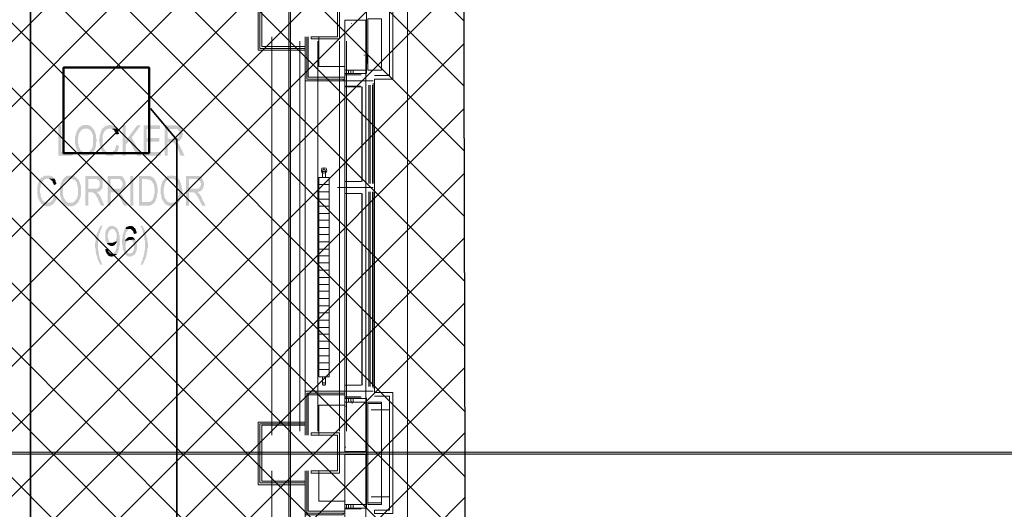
# Model space of a CAD drawing. Header units: millimetres. Extents: x 1.7 to 32.8, y 0.3 to 23.1.
# Tile 72 of 106: x 23.9 to 26.6, y 6.8 to 8.1. Entities that reach past the tile are written whole.
import ezdxf

# ---------------------------------------------------------------- set-up
doc = ezdxf.new("R2010")
doc.units = ezdxf.units.MM
doc.layers.add('PDF_Geometry', color=9, linetype='Continuous', true_color=0x808080)
doc.layers.add('PDF_Solid Fills', color=9, linetype='Continuous', true_color=0x808080)

msp = doc.modelspace()

# ---------------------------------------------------------------- hatches: boundary and pattern name
h = msp.add_hatch()
h.set_pattern_fill('ANSI37', color=256, scale=0.04)
edge = h.paths.add_edge_path()
edge.add_line((20.8971, 4.0215), (20.902, 1.01))
edge.add_line((20.902, 1.01), (25.1312, 0.9183))
edge.add_line((25.1312, 0.9183), (25.1103, 9.4614))
edge.add_line((25.1103, 9.4614), (23.5612, 9.4147))
edge.add_line((23.5612, 9.4147), (23.5612, 4.0215))
edge.add_line((23.5612, 4.0215), (20.902, 4.0215))
at = {"layer": 'PDF_Solid Fills', "transparency": 33554559}
for points in [[(23.9986, 7.8248), (23.9903, 7.8248), (23.9903, 7.7414), (24.0303, 7.7414), (24.0303, 7.7514), (23.9986, 7.7514)], [(24.0669, 7.8264), (24.0603, 7.8264), (24.0586, 7.8248), (24.0569, 7.8248), (24.0553, 7.8231), (24.0536, 7.8231), (24.052, 7.8214), (24.0503, 7.8197), (24.0486, 7.8197), (24.047, 7.8181), (24.0669, 7.8164), (24.072, 7.8164), (24.0736, 7.8148), (24.0753, 7.8148), (24.0769, 7.8131), (24.0769, 7.8131), (24.0786, 7.8114), (24.0803, 7.8097), (24.082, 7.8081), (24.082, 7.8064), (24.0836, 7.8047), (24.0836, 7.8031), (24.0853, 7.8014), (24.0853, 7.7998), (24.0869, 7.7964), (24.0869, 7.7698), (24.0853, 7.7681), (24.0853, 7.7647), (24.0836, 7.7631), (24.0836, 7.7614), (24.082, 7.7598), (24.082, 7.7581), (24.082, 7.7581), (24.0803, 7.7564), (24.0786, 7.7547), (24.0769, 7.7547), (24.0769, 7.7531), (24.0753, 7.7514), (24.072, 7.7514), (24.0703, 7.7498), (24.0669, 7.7498), (24.0869, 7.7498), (24.0869, 7.7514), (24.0886, 7.7531), (24.0903, 7.7547), (24.0903, 7.7564), (24.092, 7.7581), (24.092, 7.7614), (24.092, 7.7614), (24.0936, 7.7631), (24.0936, 7.7664), (24.0953, 7.7698), (24.0953, 7.7781), (24.097, 7.7814), (24.097, 7.7864), (24.0953, 7.7881), (24.0953, 7.7964), (24.0936, 7.7998), (24.0936, 7.8031), (24.092, 7.8047), (24.092, 7.8081), (24.0903, 7.8097), (24.0903, 7.8114), (24.0886, 7.8131), (24.0869, 7.8148), (24.0869, 7.8164), (24.0853, 7.8181), (24.0836, 7.8197), (24.082, 7.8214), (24.082, 7.8214), (24.0803, 7.8231), (24.0786, 7.8231), (24.0769, 7.8248), (24.0736, 7.8248), (24.072, 7.8264), (24.0686, 7.8264)], [(24.1336, 7.8264), (24.1303, 7.8264), (24.1286, 7.8248), (24.1253, 7.8248), (24.1236, 7.8231), (24.122, 7.8231), (24.1203, 7.8214), (24.1186, 7.8214), (24.117, 7.8197), (24.1153, 7.8181), (24.1136, 7.8181), (24.1136, 7.8164), (24.112, 7.8148), (24.1103, 7.8131), (24.1103, 7.8114), (24.1086, 7.8081), (24.1086, 7.8064), (24.1086, 7.8064), (24.107, 7.8047), (24.107, 7.7998), (24.1053, 7.7981), (24.1053, 7.7898), (24.1036, 7.7864), (24.1036, 7.7814), (24.1053, 7.7798), (24.1053, 7.7681), (24.107, 7.7664), (24.107, 7.7614), (24.107, 7.7614), (24.1086, 7.7598), (24.1086, 7.7581), (24.1103, 7.7547), (24.112, 7.7531), (24.112, 7.7514), (24.1136, 7.7498), (24.1153, 7.7481), (24.1336, 7.7498), (24.1286, 7.7498), (24.127, 7.7514), (24.1253, 7.7514), (24.1236, 7.7531), (24.122, 7.7531), (24.122, 7.7547), (24.1203, 7.7564), (24.1186, 7.7581), (24.117, 7.7598), (24.117, 7.7614), (24.1153, 7.7631), (24.1153, 7.7664), (24.1153, 7.7681), (24.1136, 7.7698), (24.1136, 7.7847), (24.1136, 7.7981), (24.1153, 7.7998), (24.1153, 7.8031), (24.117, 7.8064), (24.1186, 7.8081), (24.1186, 7.8097), (24.1203, 7.8114), (24.122, 7.8114), (24.122, 7.8131), (24.1236, 7.8131), (24.1253, 7.8148), (24.127, 7.8148), (24.1286, 7.8164), (24.1519, 7.8164), (24.1503, 7.8181), (24.1486, 7.8197), (24.1486, 7.8214), (24.147, 7.8214), (24.1453, 7.8231), (24.1436, 7.8231), (24.1419, 7.8248), (24.1386, 7.8248), (24.137, 7.8264), (24.1353, 7.8264)], [(24.177, 7.8248), (24.1686, 7.8248), (24.1686, 7.7414), (24.177, 7.7414), (24.177, 7.7831)], [(24.2186, 7.8248), (24.2086, 7.8248), (24.177, 7.7831), (24.177, 7.7714), (24.187, 7.7831), (24.1936, 7.7914)], [(24.272, 7.8248), (24.2269, 7.8248), (24.2269, 7.7414), (24.2736, 7.7414), (24.2736, 7.7514), (24.2353, 7.7514), (24.2353, 7.7798), (24.2703, 7.7798), (24.2703, 7.7898), (24.2353, 7.7898), (24.2353, 7.8148), (24.272, 7.8148)], [(24.3119, 7.8248), (24.2853, 7.8248), (24.2853, 7.7414), (24.2936, 7.7414), (24.2936, 7.7781), (24.3019, 7.7781), (24.317, 7.7798), (24.3203, 7.7798), (24.3219, 7.7814), (24.3236, 7.7814), (24.3253, 7.7831), (24.327, 7.7831), (24.3286, 7.7847), (24.3286, 7.7864), (24.3303, 7.7881), (24.2936, 7.7881), (24.2936, 7.8148), (24.3136, 7.8148), (24.3303, 7.8181), (24.3286, 7.8197), (24.3286, 7.8197), (24.327, 7.8214), (24.3253, 7.8231), (24.3219, 7.8231), (24.3203, 7.8248), (24.3153, 7.8248)], [(24.047, 7.8181), (24.047, 7.8164), (24.0453, 7.8148), (24.0453, 7.8131), (24.0436, 7.8131), (24.042, 7.8114), (24.042, 7.8081), (24.0403, 7.8064), (24.0403, 7.8031), (24.0386, 7.8014), (24.0386, 7.7964), (24.037, 7.7947), (24.037, 7.7731), (24.0386, 7.7698), (24.0386, 7.7664), (24.0403, 7.7631), (24.0403, 7.7614), (24.0403, 7.7614), (24.042, 7.7598), (24.042, 7.7564), (24.0436, 7.7547), (24.0436, 7.7531), (24.0453, 7.7514), (24.047, 7.7498), (24.0486, 7.7481), (24.0486, 7.7481), (24.0503, 7.7464), (24.052, 7.7464), (24.0536, 7.7447), (24.0553, 7.7431), (24.0569, 7.7431), (24.0586, 7.7414), (24.0736, 7.7414), (24.0753, 7.7431), (24.0786, 7.7431), (24.0803, 7.7447), (24.082, 7.7464), (24.0836, 7.7464), (24.0853, 7.7481), (24.0869, 7.7498), (24.0636, 7.7498), (24.062, 7.7514), (24.0586, 7.7514), (24.0569, 7.7531), (24.0553, 7.7547), (24.0536, 7.7547), (24.052, 7.7564), (24.052, 7.7581), (24.0503, 7.7598), (24.0503, 7.7614), (24.0486, 7.7631), (24.0486, 7.7647), (24.047, 7.7664), (24.047, 7.7731), (24.0453, 7.7747), (24.0453, 7.7914), (24.047, 7.7947), (24.047, 7.8014), (24.0486, 7.8031), (24.0486, 7.8047), (24.0503, 7.8064), (24.0503, 7.8081), (24.052, 7.8081), (24.052, 7.8097), (24.0536, 7.8114), (24.0553, 7.8131), (24.0569, 7.8131), (24.0586, 7.8148), (24.0603, 7.8148), (24.062, 7.8164), (24.0669, 7.8164)], [(24.1519, 7.8164), (24.1336, 7.8164), (24.1403, 7.8164), (24.1403, 7.8148), (24.1419, 7.8131), (24.1436, 7.8131), (24.1453, 7.8114), (24.1453, 7.8097), (24.147, 7.8081), (24.1486, 7.8064), (24.1486, 7.8014), (24.1503, 7.7998), (24.1586, 7.8014), (24.1586, 7.8031), (24.157, 7.8064), (24.157, 7.8081), (24.1553, 7.8097), (24.1553, 7.8114), (24.1536, 7.8131), (24.1536, 7.8148)], [(24.3303, 7.8181), (24.3136, 7.8148), (24.3186, 7.8148), (24.3203, 7.8131), (24.3219, 7.8131), (24.3236, 7.8114), (24.3236, 7.8097), (24.3253, 7.8081), (24.3253, 7.8047), (24.327, 7.8014), (24.3253, 7.8014), (24.3253, 7.7947), (24.3236, 7.7931), (24.3219, 7.7914), (24.3219, 7.7914), (24.3203, 7.7898), (24.3186, 7.7898), (24.317, 7.7881), (24.2936, 7.7881), (24.3303, 7.7881), (24.3319, 7.7898), (24.3319, 7.7914), (24.3336, 7.7931), (24.3336, 7.7981), (24.3353, 7.7998), (24.3353, 7.8031), (24.3336, 7.8064), (24.3336, 7.8131), (24.3319, 7.8148), (24.3319, 7.8148)], [(24.1503, 7.7714), (24.1503, 7.7664), (24.1486, 7.7631), (24.1486, 7.7614), (24.147, 7.7598), (24.147, 7.7581), (24.1453, 7.7564), (24.1453, 7.7547), (24.1436, 7.7547), (24.1419, 7.7531), (24.1419, 7.7531), (24.1403, 7.7514), (24.1386, 7.7514), (24.137, 7.7498), (24.1336, 7.7498), (24.1153, 7.7481), (24.1153, 7.7481), (24.117, 7.7464), (24.1186, 7.7447), (24.1203, 7.7447), (24.122, 7.7431), (24.1236, 7.7431), (24.1236, 7.7414), (24.1419, 7.7414), (24.1419, 7.7431), (24.1436, 7.7431), (24.1453, 7.7447), (24.147, 7.7447), (24.1486, 7.7464), (24.1503, 7.7481), (24.1503, 7.7481), (24.1519, 7.7498), (24.1536, 7.7514), (24.1536, 7.7531), (24.1553, 7.7547), (24.1553, 7.7564), (24.157, 7.7598), (24.157, 7.7614), (24.1586, 7.7631), (24.1586, 7.7681)], [(24.317, 7.7798), (24.3019, 7.7781), (24.3103, 7.7781), (24.3103, 7.7764), (24.3119, 7.7764), (24.3119, 7.7747), (24.3136, 7.7731), (24.3153, 7.7714), (24.3153, 7.7698), (24.317, 7.7681), (24.3186, 7.7664), (24.3186, 7.7631), (24.3203, 7.7614), (24.3219, 7.7598), (24.3286, 7.7414), (24.3403, 7.7414), (24.3286, 7.7647), (24.3286, 7.7647), (24.327, 7.7664), (24.327, 7.7698), (24.3253, 7.7714), (24.3236, 7.7731), (24.3236, 7.7747), (24.3219, 7.7747), (24.3219, 7.7764), (24.3203, 7.7764), (24.3186, 7.7781)], [(23.962, 7.6864), (23.9536, 7.6864), (23.952, 7.6848), (23.9503, 7.6848), (23.9503, 7.6831), (23.9486, 7.6831), (23.947, 7.6814), (23.9453, 7.6814), (23.9436, 7.6797), (23.942, 7.6781), (23.9403, 7.6764), (23.9403, 7.6748), (23.9386, 7.6731), (23.937, 7.6714), (23.937, 7.6697), (23.9353, 7.6681), (23.9353, 7.6631), (23.9336, 7.6614), (23.9336, 7.6564), (23.932, 7.6548), (23.932, 7.6364), (23.9336, 7.6331), (23.9336, 7.6264), (23.9353, 7.6248), (23.9353, 7.6231), (23.9353, 7.6231), (23.937, 7.6198), (23.937, 7.6181), (23.9386, 7.6164), (23.9386, 7.6148), (23.9403, 7.6131), (23.942, 7.6114), (23.942, 7.6098), (23.9603, 7.6114), (23.9553, 7.6114), (23.9536, 7.6131), (23.952, 7.6131), (23.9503, 7.6148), (23.9486, 7.6164), (23.947, 7.6164), (23.947, 7.6181), (23.9453, 7.6198), (23.9453, 7.6214), (23.9436, 7.6248), (23.9436, 7.6264), (23.9436, 7.6264), (23.942, 7.6281), (23.942, 7.6348), (23.9403, 7.6381), (23.9403, 7.6448), (23.9403, 7.6514), (23.942, 7.6548), (23.942, 7.6614), (23.9436, 7.6631), (23.9436, 7.6648), (23.9453, 7.6664), (23.9453, 7.6681), (23.947, 7.6697), (23.9486, 7.6714), (23.9486, 7.6731), (23.9503, 7.6731), (23.952, 7.6748), (23.952, 7.6748), (23.9536, 7.6764), (23.957, 7.6764), (23.9586, 7.6781), (23.9803, 7.6781), (23.9786, 7.6797), (23.977, 7.6797), (23.9753, 7.6814), (23.9753, 7.6831), (23.9736, 7.6831), (23.9719, 7.6848), (23.9703, 7.6848), (23.9686, 7.6864), (23.9636, 7.6864)], [(24.0236, 7.6864), (24.017, 7.6864), (24.0153, 7.6848), (24.012, 7.6848), (24.0103, 7.6831), (24.0086, 7.6814), (24.0086, 7.6814), (24.007, 7.6797), (24.0053, 7.6781), (24.0253, 7.6781), (24.027, 7.6764), (24.0303, 7.6764), (24.032, 7.6748), (24.0336, 7.6748), (24.0353, 7.6731), (24.037, 7.6731), (24.0386, 7.6714), (24.0386, 7.6697), (24.0403, 7.6681), (24.042, 7.6664), (24.042, 7.6631), (24.0436, 7.6614), (24.0436, 7.6564), (24.0453, 7.6531), (24.0453, 7.6331), (24.0436, 7.6298), (24.0436, 7.6264), (24.042, 7.6248), (24.042, 7.6231), (24.0403, 7.6214), (24.0403, 7.6198), (24.0386, 7.6198), (24.0386, 7.6181), (24.037, 7.6164), (24.0353, 7.6148), (24.0336, 7.6131), (24.032, 7.6131), (24.0303, 7.6114), (24.0236, 7.6114), (24.0453, 7.6114), (24.047, 7.6131), (24.047, 7.6164), (24.0486, 7.6181), (24.0486, 7.6198), (24.0503, 7.6214), (24.0503, 7.6231), (24.052, 7.6264), (24.052, 7.6298), (24.0536, 7.6331), (24.0536, 7.6564), (24.052, 7.6581), (24.052, 7.6614), (24.0503, 7.6648), (24.0503, 7.6664), (24.0503, 7.6664), (24.0486, 7.6681), (24.0486, 7.6714), (24.047, 7.6731), (24.047, 7.6748), (24.0453, 7.6764), (24.0436, 7.6781), (24.042, 7.6781), (24.042, 7.6797), (24.0403, 7.6814), (24.0386, 7.6814), (24.037, 7.6831), (24.0353, 7.6848), (24.0336, 7.6848), (24.032, 7.6864), (24.0253, 7.6864)], [(24.3036, 7.6864), (24.297, 7.6864), (24.2953, 7.6848), (24.292, 7.6848), (24.2903, 7.6831), (24.2886, 7.6814), (24.2869, 7.6814), (24.2853, 7.6797), (24.2853, 7.6781), (24.3053, 7.6781), (24.307, 7.6764), (24.3103, 7.6764), (24.3119, 7.6748), (24.3136, 7.6748), (24.3153, 7.6731), (24.3153, 7.6731), (24.317, 7.6714), (24.3186, 7.6697), (24.3186, 7.6681), (24.3203, 7.6664), (24.3219, 7.6631), (24.3219, 7.6597), (24.3236, 7.6581), (24.3236, 7.6497), (24.3253, 7.6464), (24.3253, 7.6414), (24.3236, 7.6398), (24.3236, 7.6298), (24.3219, 7.6281), (24.3219, 7.6248), (24.3203, 7.6231), (24.3203, 7.6214), (24.3186, 7.6198), (24.3186, 7.6198), (24.317, 7.6181), (24.3153, 7.6164), (24.3153, 7.6148), (24.3136, 7.6131), (24.3119, 7.6131), (24.3103, 7.6114), (24.3036, 7.6114), (24.3236, 7.6114), (24.3253, 7.6131), (24.327, 7.6164), (24.327, 7.6181), (24.3286, 7.6198), (24.3286, 7.6214), (24.3286, 7.6214), (24.3303, 7.6231), (24.3303, 7.6264), (24.3319, 7.6281), (24.3319, 7.6364), (24.3336, 7.6398), (24.3336, 7.6481), (24.3319, 7.6514), (24.3319, 7.6597), (24.3303, 7.6614), (24.3303, 7.6648), (24.3286, 7.6664), (24.3286, 7.6681), (24.327, 7.6714), (24.327, 7.6731), (24.3253, 7.6748), (24.3236, 7.6764), (24.3236, 7.6781), (24.3219, 7.6781), (24.3203, 7.6797), (24.3186, 7.6814), (24.3186, 7.6814), (24.317, 7.6831), (24.3153, 7.6848), (24.3119, 7.6848), (24.3103, 7.6864), (24.3053, 7.6864)], [(23.9803, 7.6781), (23.962, 7.6781), (23.9636, 7.6781), (23.9653, 7.6764), (23.967, 7.6764), (23.9686, 7.6748), (23.9703, 7.6748), (23.9719, 7.6731), (23.9719, 7.6714), (23.9736, 7.6714), (23.9753, 7.6697), (23.9753, 7.6664), (23.977, 7.6648), (23.977, 7.6631), (23.9786, 7.6597), (23.9853, 7.6631), (23.9853, 7.6664), (23.9836, 7.6681), (23.9836, 7.6714), (23.9819, 7.6731), (23.9819, 7.6748), (23.9803, 7.6764)], [(24.0053, 7.6781), (24.0036, 7.6764), (24.0036, 7.6748), (24.002, 7.6748), (24.002, 7.6731), (24.0003, 7.6714), (24.0003, 7.6697), (23.9986, 7.6681), (23.9986, 7.6664), (23.997, 7.6648), (23.997, 7.6597), (23.9953, 7.6581), (23.9953, 7.6431), (23.9953, 7.6314), (23.997, 7.6281), (23.997, 7.6248), (23.9986, 7.6231), (23.9986, 7.6198), (24.0003, 7.6181), (24.0003, 7.6164), (24.002, 7.6148), (24.0036, 7.6131), (24.0053, 7.6114), (24.0053, 7.6098), (24.007, 7.6081), (24.0086, 7.6064), (24.0086, 7.6064), (24.0103, 7.6047), (24.012, 7.6047), (24.0136, 7.6031), (24.017, 7.6031), (24.0186, 7.6014), (24.0303, 7.6014), (24.032, 7.6031), (24.0353, 7.6031), (24.037, 7.6047), (24.037, 7.6047), (24.0386, 7.6064), (24.0403, 7.6064), (24.042, 7.6081), (24.042, 7.6098), (24.0436, 7.6114), (24.017, 7.6114), (24.0153, 7.6131), (24.0136, 7.6131), (24.0136, 7.6148), (24.012, 7.6164), (24.0103, 7.6181), (24.0086, 7.6198), (24.0086, 7.6214), (24.007, 7.6231), (24.0053, 7.6248), (24.0053, 7.6281), (24.0036, 7.6314), (24.0036, 7.6581), (24.0053, 7.6597), (24.0053, 7.6631), (24.007, 7.6648), (24.007, 7.6664), (24.0086, 7.6681), (24.0086, 7.6697), (24.0103, 7.6714), (24.012, 7.6714), (24.0136, 7.6731), (24.0153, 7.6748), (24.0153, 7.6748), (24.017, 7.6764), (24.0203, 7.6764), (24.022, 7.6781), (24.0236, 7.6781)], [(24.092, 7.6848), (24.0653, 7.6848), (24.0653, 7.6031), (24.0736, 7.6031), (24.0736, 7.6398), (24.097, 7.6398), (24.0986, 7.6414), (24.102, 7.6414), (24.1036, 7.6431), (24.1053, 7.6431), (24.107, 7.6448), (24.107, 7.6448), (24.1086, 7.6464), (24.1103, 7.6481), (24.1103, 7.6481), (24.0736, 7.6497), (24.0736, 7.6764), (24.092, 7.6764), (24.1103, 7.6781), (24.1086, 7.6797), (24.107, 7.6814), (24.107, 7.6831), (24.1036, 7.6831), (24.1036, 7.6848), (24.0936, 7.6848)], [(24.1103, 7.6781), (24.092, 7.6764), (24.097, 7.6764), (24.0986, 7.6748), (24.1003, 7.6748), (24.102, 7.6731), (24.102, 7.6731), (24.1036, 7.6714), (24.1053, 7.6697), (24.1053, 7.6581), (24.1036, 7.6548), (24.1036, 7.6548), (24.102, 7.6531), (24.1003, 7.6514), (24.0986, 7.6497), (24.0736, 7.6497), (24.1103, 7.6481), (24.112, 7.6497), (24.112, 7.6514), (24.1136, 7.6548), (24.1136, 7.6714), (24.112, 7.6731), (24.112, 7.6764)], [(24.1553, 7.6848), (24.127, 7.6848), (24.127, 7.6031), (24.1353, 7.6031), (24.1353, 7.6398), (24.1586, 7.6398), (24.1603, 7.6414), (24.1636, 7.6414), (24.1653, 7.6431), (24.167, 7.6431), (24.1686, 7.6448), (24.1703, 7.6448), (24.1719, 7.6464), (24.1719, 7.6481), (24.1719, 7.6481), (24.1353, 7.6497), (24.1353, 7.6764), (24.1553, 7.6764), (24.1719, 7.6781), (24.1719, 7.6797), (24.1703, 7.6814), (24.1686, 7.6831), (24.167, 7.6831), (24.1653, 7.6848), (24.157, 7.6848)], [(24.1719, 7.6781), (24.1553, 7.6764), (24.1603, 7.6764), (24.1619, 7.6748), (24.1619, 7.6748), (24.1636, 7.6731), (24.1653, 7.6731), (24.1653, 7.6714), (24.167, 7.6697), (24.167, 7.6681), (24.1686, 7.6648), (24.1686, 7.6597), (24.167, 7.6581), (24.167, 7.6548), (24.1653, 7.6548), (24.1653, 7.6531), (24.1636, 7.6514), (24.1619, 7.6497), (24.1353, 7.6497), (24.1719, 7.6481), (24.1736, 7.6497), (24.1753, 7.6514), (24.1753, 7.6564), (24.177, 7.6581), (24.177, 7.6697), (24.1753, 7.6714), (24.1753, 7.6731), (24.1736, 7.6748), (24.1736, 7.6764)], [(24.2353, 7.6848), (24.2136, 7.6848), (24.2136, 7.6031), (24.2453, 7.6031), (24.2453, 7.6047), (24.2486, 7.6047), (24.2503, 7.6064), (24.252, 7.6081), (24.2536, 7.6081), (24.2536, 7.6098), (24.2553, 7.6098), (24.2569, 7.6114), (24.222, 7.6131), (24.222, 7.6764), (24.2569, 7.6764), (24.2553, 7.6781), (24.2536, 7.6797), (24.252, 7.6814), (24.2503, 7.6814), (24.2503, 7.6831), (24.2486, 7.6831), (24.2453, 7.6848), (24.2369, 7.6848)], [(24.2569, 7.6764), (24.2353, 7.6764), (24.2369, 7.6764), (24.2403, 7.6748), (24.2453, 7.6748), (24.2453, 7.6731), (24.2469, 7.6731), (24.2486, 7.6714), (24.2503, 7.6697), (24.2503, 7.6681), (24.252, 7.6664), (24.2536, 7.6648), (24.2536, 7.6631), (24.2553, 7.6614), (24.2553, 7.6548), (24.2569, 7.6531), (24.2569, 7.6448), (24.2569, 7.6364), (24.2553, 7.6348), (24.2553, 7.6281), (24.2553, 7.6281), (24.2536, 7.6264), (24.2536, 7.6231), (24.252, 7.6214), (24.252, 7.6198), (24.2503, 7.6181), (24.2486, 7.6181), (24.2486, 7.6164), (24.2469, 7.6148), (24.2453, 7.6148), (24.2436, 7.6131), (24.222, 7.6131), (24.2569, 7.6114), (24.2586, 7.6131), (24.2586, 7.6164), (24.2603, 7.6164), (24.2603, 7.6198), (24.262, 7.6214), (24.262, 7.6248), (24.2636, 7.6281), (24.2636, 7.6348), (24.2653, 7.6364), (24.2653, 7.6531), (24.2636, 7.6564), (24.2636, 7.6614), (24.262, 7.6648), (24.262, 7.6681), (24.2603, 7.6697), (24.2603, 7.6714), (24.2586, 7.6731), (24.2569, 7.6748)], [(24.2853, 7.6781), (24.2836, 7.6764), (24.282, 7.6748), (24.282, 7.6748), (24.2803, 7.6731), (24.2803, 7.6714), (24.2786, 7.6697), (24.2786, 7.6681), (24.2769, 7.6664), (24.2769, 7.6648), (24.2753, 7.6614), (24.2753, 7.6548), (24.2736, 7.6531), (24.2736, 7.6431), (24.2736, 7.6348), (24.2753, 7.6331), (24.2753, 7.6264), (24.2769, 7.6248), (24.2769, 7.6214), (24.2786, 7.6198), (24.2786, 7.6181), (24.2803, 7.6164), (24.282, 7.6148), (24.282, 7.6131), (24.2836, 7.6114), (24.2853, 7.6098), (24.2869, 7.6081), (24.2869, 7.6064), (24.2886, 7.6064), (24.2903, 7.6047), (24.292, 7.6047), (24.2936, 7.6031), (24.297, 7.6031), (24.2986, 7.6014), (24.3086, 7.6014), (24.3103, 7.6031), (24.3136, 7.6031), (24.3153, 7.6047), (24.317, 7.6047), (24.3186, 7.6064), (24.3186, 7.6064), (24.3203, 7.6081), (24.3219, 7.6098), (24.3236, 7.6114), (24.297, 7.6114), (24.2953, 7.6131), (24.2936, 7.6131), (24.292, 7.6148), (24.2903, 7.6164), (24.2903, 7.6181), (24.2886, 7.6198), (24.2886, 7.6198), (24.2869, 7.6214), (24.2853, 7.6231), (24.2853, 7.6264), (24.2836, 7.6281), (24.2836, 7.6331), (24.282, 7.6348), (24.282, 7.6531), (24.2836, 7.6548), (24.2836, 7.6597), (24.2853, 7.6614), (24.2853, 7.6648), (24.2869, 7.6664), (24.2869, 7.6681), (24.2886, 7.6697), (24.2903, 7.6714), (24.2903, 7.6714), (24.292, 7.6731), (24.2936, 7.6748), (24.2953, 7.6748), (24.297, 7.6764), (24.3003, 7.6764), (24.3019, 7.6781), (24.3036, 7.6781)], [(24.3719, 7.6848), (24.3436, 7.6848), (24.3436, 7.6031), (24.3519, 7.6031), (24.3519, 7.6398), (24.3753, 7.6398), (24.3769, 7.6414), (24.3803, 7.6414), (24.3819, 7.6431), (24.3836, 7.6431), (24.3853, 7.6448), (24.3869, 7.6448), (24.3886, 7.6464), (24.3886, 7.6481), (24.3886, 7.6481), (24.3519, 7.6497), (24.3519, 7.6764), (24.3719, 7.6764), (24.3886, 7.6781), (24.3886, 7.6797), (24.3869, 7.6814), (24.3853, 7.6831), (24.3836, 7.6831), (24.3819, 7.6848), (24.3736, 7.6848)], [(24.3886, 7.6781), (24.3719, 7.6764), (24.3769, 7.6764), (24.3786, 7.6748), (24.3786, 7.6748), (24.3803, 7.6731), (24.3819, 7.6731), (24.3819, 7.6714), (24.3836, 7.6697), (24.3836, 7.6681), (24.3853, 7.6648), (24.3853, 7.6597), (24.3836, 7.6581), (24.3836, 7.6548), (24.3819, 7.6548), (24.3819, 7.6531), (24.3803, 7.6514), (24.3786, 7.6497), (24.3519, 7.6497), (24.3886, 7.6481), (24.3903, 7.6497), (24.3919, 7.6514), (24.3919, 7.6564), (24.3936, 7.6581), (24.3936, 7.6664), (24.3919, 7.6697), (24.3919, 7.6731), (24.3903, 7.6748), (24.3903, 7.6764)], [(23.9786, 7.6314), (23.9786, 7.6298), (23.977, 7.6264), (23.977, 7.6231), (23.9753, 7.6214), (23.9753, 7.6198), (23.9736, 7.6181), (23.9719, 7.6164), (23.9719, 7.6148), (23.9703, 7.6148), (23.9686, 7.6131), (23.967, 7.6131), (23.9653, 7.6114), (23.9603, 7.6114), (23.942, 7.6098), (23.9436, 7.6081), (23.9453, 7.6064), (23.947, 7.6064), (23.947, 7.6047), (23.9486, 7.6047), (23.9503, 7.6031), (23.9536, 7.6031), (23.9553, 7.6014), (23.967, 7.6014), (23.9686, 7.6031), (23.9703, 7.6031), (23.9719, 7.6047), (23.9736, 7.6047), (23.9753, 7.6064), (23.977, 7.6064), (23.977, 7.6081), (23.9786, 7.6098), (23.9803, 7.6114), (23.9803, 7.6131), (23.9819, 7.6148), (23.9836, 7.6164), (23.9836, 7.6181), (23.9853, 7.6198), (23.9853, 7.6248), (23.987, 7.6264), (23.987, 7.6298)], [(24.097, 7.6398), (24.082, 7.6398), (24.0869, 7.6398), (24.0869, 7.6381), (24.0886, 7.6381), (24.0903, 7.6364), (24.0903, 7.6364), (24.092, 7.6348), (24.0936, 7.6331), (24.0953, 7.6314), (24.0953, 7.6298), (24.097, 7.6281), (24.097, 7.6264), (24.0986, 7.6248), (24.1003, 7.6231), (24.1003, 7.6198), (24.1086, 7.6031), (24.1186, 7.6031), (24.1086, 7.6248), (24.1086, 7.6264), (24.107, 7.6281), (24.107, 7.6298), (24.1053, 7.6314), (24.1036, 7.6331), (24.1036, 7.6348), (24.102, 7.6364), (24.102, 7.6364), (24.1003, 7.6381), (24.0986, 7.6398)], [(24.1586, 7.6398), (24.1453, 7.6398), (24.1503, 7.6398), (24.1503, 7.6381), (24.1519, 7.6381), (24.1536, 7.6364), (24.1536, 7.6364), (24.1553, 7.6348), (24.1553, 7.6331), (24.157, 7.6314), (24.1586, 7.6298), (24.1586, 7.6281), (24.1603, 7.6264), (24.1603, 7.6248), (24.1619, 7.6231), (24.1636, 7.6198), (24.1719, 7.6031), (24.1819, 7.6031), (24.1703, 7.6248), (24.1703, 7.6281), (24.1686, 7.6298), (24.167, 7.6314), (24.167, 7.6331), (24.1653, 7.6348), (24.1636, 7.6364), (24.1636, 7.6364), (24.1619, 7.6381), (24.1603, 7.6398)], [(24.3753, 7.6398), (24.3619, 7.6398), (24.3653, 7.6398), (24.367, 7.6381), (24.3686, 7.6381), (24.3703, 7.6364), (24.3703, 7.6364), (24.3719, 7.6348), (24.3719, 7.6331), (24.3736, 7.6314), (24.3753, 7.6298), (24.3753, 7.6281), (24.3769, 7.6264), (24.3769, 7.6248), (24.3786, 7.6231), (24.3803, 7.6198), (24.3886, 7.6031), (24.3986, 7.6031), (24.3869, 7.6248), (24.3869, 7.6281), (24.3853, 7.6298), (24.3836, 7.6314), (24.3836, 7.6331), (24.3819, 7.6348), (24.3803, 7.6364), (24.3803, 7.6364), (24.3786, 7.6381), (24.3769, 7.6398)], [(24.1136, 7.5481), (24.107, 7.5481), (24.107, 7.5448), (24.1053, 7.5431), (24.1036, 7.5414), (24.1036, 7.5398), (24.102, 7.5381), (24.102, 7.5348), (24.1003, 7.5331), (24.1003, 7.5314), (24.0986, 7.5298), (24.0986, 7.5281), (24.097, 7.5248), (24.097, 7.5214), (24.0953, 7.5198), (24.0953, 7.5148), (24.0936, 7.5114), (24.0936, 7.5031), (24.092, 7.4997), (24.092, 7.4931), (24.092, 7.4864), (24.0936, 7.4848), (24.0936, 7.4748), (24.0953, 7.4731), (24.0953, 7.4681), (24.097, 7.4664), (24.097, 7.4631), (24.0986, 7.4614), (24.0986, 7.4564), (24.1003, 7.4548), (24.1003, 7.4531), (24.102, 7.4498), (24.102, 7.4481), (24.1036, 7.4464), (24.1053, 7.4448), (24.1053, 7.4431), (24.107, 7.4414), (24.107, 7.4398), (24.1136, 7.4398), (24.112, 7.4398), (24.112, 7.4414), (24.1103, 7.4448), (24.1103, 7.4464), (24.1086, 7.4481), (24.1086, 7.4498), (24.107, 7.4531), (24.107, 7.4548), (24.1053, 7.4564), (24.1053, 7.4614), (24.1036, 7.4631), (24.1036, 7.4681), (24.102, 7.4698), (24.102, 7.4781), (24.1003, 7.4797), (24.1003, 7.5081), (24.102, 7.5097), (24.102, 7.5181), (24.1036, 7.5198), (24.1036, 7.5248), (24.1053, 7.5264), (24.1053, 7.5281), (24.107, 7.5314), (24.107, 7.5348), (24.1086, 7.5364), (24.1086, 7.5381), (24.1103, 7.5398), (24.1103, 7.5431), (24.112, 7.5448)], [(24.1253, 7.5398), (24.1236, 7.5381), (24.1236, 7.5364), (24.122, 7.5348), (24.122, 7.5314), (24.1203, 7.5298), (24.1203, 7.5181), (24.1203, 7.5081), (24.122, 7.5064), (24.122, 7.5048), (24.1236, 7.5031), (24.1236, 7.5014), (24.1253, 7.4997), (24.1403, 7.4997), (24.1386, 7.5014), (24.1353, 7.5014), (24.1336, 7.5031), (24.1319, 7.5048), (24.1303, 7.5048), (24.1303, 7.5081), (24.1286, 7.5097), (24.1286, 7.5131), (24.127, 7.5164), (24.127, 7.5231), (24.1286, 7.5248), (24.1286, 7.5298), (24.1303, 7.5314), (24.1319, 7.5331), (24.1319, 7.5348), (24.1336, 7.5364), (24.1353, 7.5364), (24.137, 7.5381), (24.1403, 7.5381)], [(24.1386, 7.5464), (24.1336, 7.5464), (24.1319, 7.5448), (24.1303, 7.5448), (24.1286, 7.5431), (24.127, 7.5414), (24.127, 7.5398), (24.1253, 7.5398), (24.1403, 7.5381), (24.1436, 7.5381), (24.1436, 7.5364), (24.1453, 7.5364), (24.147, 7.5348), (24.1486, 7.5331), (24.1486, 7.5314), (24.1503, 7.5298), (24.1503, 7.5281), (24.1519, 7.5264), (24.1519, 7.5131), (24.1503, 7.5114), (24.1503, 7.5064), (24.1486, 7.5048), (24.147, 7.5048), (24.147, 7.5031), (24.1536, 7.5031), (24.1536, 7.4997), (24.1536, 7.4997), (24.1519, 7.4964), (24.1519, 7.4864), (24.1503, 7.4848), (24.1503, 7.4797), (24.1486, 7.4781), (24.1486, 7.4781), (24.147, 7.4748), (24.1453, 7.4748), (24.1453, 7.4731), (24.1436, 7.4714), (24.1403, 7.4714), (24.1386, 7.4698), (24.1519, 7.4698), (24.1536, 7.4714), (24.1553, 7.4731), (24.1553, 7.4748), (24.157, 7.4764), (24.157, 7.4797), (24.1586, 7.4814), (24.1586, 7.4897), (24.1603, 7.4914), (24.1603, 7.5198), (24.1586, 7.5231), (24.1586, 7.5298), (24.157, 7.5298), (24.157, 7.5331), (24.1553, 7.5348), (24.1553, 7.5364), (24.1536, 7.5381), (24.1536, 7.5398), (24.1519, 7.5414), (24.1503, 7.5431), (24.1486, 7.5431), (24.147, 7.5448), (24.1453, 7.5448), (24.1436, 7.5464), (24.1403, 7.5464)], [(24.1753, 7.5381), (24.1736, 7.5364), (24.1736, 7.5348), (24.1719, 7.5348), (24.1719, 7.5314), (24.1703, 7.5281), (24.1703, 7.5248), (24.1686, 7.5231), (24.1686, 7.5131), (24.167, 7.5114), (24.167, 7.4964), (24.1686, 7.4931), (24.1686, 7.4831), (24.1703, 7.4814), (24.1703, 7.4781), (24.1719, 7.4764), (24.1719, 7.4731), (24.1736, 7.4714), (24.1736, 7.4714), (24.1753, 7.4698), (24.177, 7.4681), (24.1786, 7.4664), (24.1786, 7.4648), (24.1803, 7.4648), (24.1819, 7.4631), (24.187, 7.4631), (24.1886, 7.4614), (24.1886, 7.4614), (24.1903, 7.4631), (24.1953, 7.4631), (24.197, 7.4648), (24.1986, 7.4664), (24.2003, 7.4664), (24.202, 7.4681), (24.2036, 7.4698), (24.1886, 7.4698), (24.187, 7.4714), (24.1836, 7.4714), (24.1819, 7.4731), (24.1819, 7.4731), (24.1803, 7.4748), (24.1803, 7.4764), (24.1786, 7.4781), (24.1786, 7.4797), (24.177, 7.4814), (24.177, 7.4981), (24.1786, 7.4997), (24.1786, 7.5014), (24.1803, 7.5031), (24.1803, 7.5048), (24.1819, 7.5064), (24.1753, 7.5064), (24.1753, 7.5198), (24.177, 7.5214), (24.177, 7.5264), (24.1786, 7.5298), (24.1803, 7.5314), (24.1803, 7.5331), (24.1819, 7.5348), (24.1836, 7.5348), (24.1836, 7.5364), (24.1853, 7.5381), (24.1886, 7.5381)], [(24.1903, 7.5464), (24.1853, 7.5464), (24.1836, 7.5448), (24.1803, 7.5448), (24.1786, 7.5431), (24.177, 7.5414), (24.177, 7.5398), (24.1753, 7.5381), (24.1919, 7.5381), (24.1936, 7.5364), (24.1953, 7.5348), (24.197, 7.5331), (24.197, 7.5331), (24.1986, 7.5314), (24.1986, 7.5281), (24.2003, 7.5248), (24.207, 7.5264), (24.207, 7.5314), (24.2053, 7.5348), (24.2053, 7.5364), (24.2036, 7.5381), (24.2036, 7.5398), (24.202, 7.5414), (24.2003, 7.5414), (24.2003, 7.5431), (24.1986, 7.5448), (24.197, 7.5448), (24.1953, 7.5464), (24.1919, 7.5464)], [(24.2236, 7.5481), (24.2169, 7.5481), (24.2186, 7.5464), (24.2186, 7.5448), (24.2203, 7.5414), (24.222, 7.5398), (24.222, 7.5364), (24.2236, 7.5348), (24.2236, 7.5314), (24.2253, 7.5314), (24.2253, 7.5264), (24.2269, 7.5231), (24.2269, 7.5198), (24.2286, 7.5164), (24.2286, 7.5148), (24.2286, 7.5097), (24.2303, 7.5064), (24.2303, 7.4931), (24.2303, 7.4797), (24.2286, 7.4781), (24.2286, 7.4698), (24.2269, 7.4664), (24.2269, 7.4631), (24.2253, 7.4614), (24.2253, 7.4581), (24.2236, 7.4564), (24.2236, 7.4514), (24.222, 7.4498), (24.222, 7.4481), (24.2203, 7.4464), (24.2203, 7.4431), (24.2186, 7.4414), (24.2169, 7.4398), (24.2236, 7.4398), (24.2253, 7.4414), (24.2253, 7.4431), (24.2269, 7.4448), (24.2269, 7.4481), (24.2286, 7.4498), (24.2286, 7.4514), (24.2303, 7.4531), (24.2303, 7.4548), (24.232, 7.4581), (24.232, 7.4598), (24.2336, 7.4614), (24.2336, 7.4648), (24.2336, 7.4648), (24.2353, 7.4664), (24.2353, 7.4731), (24.2369, 7.4748), (24.2369, 7.4848), (24.2386, 7.4864), (24.2386, 7.5014), (24.2369, 7.5031), (24.2369, 7.5131), (24.2353, 7.5148), (24.2353, 7.5198), (24.2353, 7.5198), (24.2336, 7.5214), (24.2336, 7.5248), (24.232, 7.5281), (24.232, 7.5298), (24.2303, 7.5314), (24.2303, 7.5331), (24.2286, 7.5364), (24.2286, 7.5381), (24.2269, 7.5398), (24.2269, 7.5414), (24.2253, 7.5431), (24.2236, 7.5464)], [(24.147, 7.5031), (24.1453, 7.5014), (24.1419, 7.5014), (24.1403, 7.4997), (24.1253, 7.4997), (24.1253, 7.4981), (24.127, 7.4964), (24.1286, 7.4948), (24.1303, 7.4948), (24.1319, 7.4931), (24.1336, 7.4931), (24.1353, 7.4914), (24.1419, 7.4914), (24.1436, 7.4931), (24.1453, 7.4931), (24.147, 7.4948), (24.147, 7.4948), (24.1486, 7.4964), (24.1503, 7.4981), (24.1503, 7.4997), (24.1519, 7.5014), (24.1536, 7.5031)], [(24.1903, 7.5164), (24.1853, 7.5164), (24.1836, 7.5148), (24.1819, 7.5148), (24.1803, 7.5131), (24.1786, 7.5114), (24.177, 7.5097), (24.1753, 7.5081), (24.1753, 7.5064), (24.1836, 7.5064), (24.1853, 7.5081), (24.1886, 7.5081), (24.2036, 7.5097), (24.202, 7.5114), (24.2003, 7.5131), (24.2003, 7.5131), (24.1986, 7.5148), (24.197, 7.5164), (24.1919, 7.5164)], [(24.2036, 7.5097), (24.1886, 7.5081), (24.1919, 7.5081), (24.1936, 7.5064), (24.1953, 7.5064), (24.1953, 7.5048), (24.197, 7.5031), (24.197, 7.5031), (24.1986, 7.5014), (24.1986, 7.4997), (24.2003, 7.4964), (24.2003, 7.4814), (24.1986, 7.4797), (24.1986, 7.4781), (24.197, 7.4764), (24.197, 7.4748), (24.1953, 7.4731), (24.1936, 7.4714), (24.1903, 7.4714), (24.1886, 7.4698), (24.2036, 7.4698), (24.2036, 7.4714), (24.2053, 7.4731), (24.2053, 7.4764), (24.207, 7.4764), (24.207, 7.4814), (24.2086, 7.4831), (24.2086, 7.4964), (24.207, 7.4981), (24.207, 7.5031), (24.2053, 7.5048), (24.2053, 7.5064), (24.2036, 7.5081)], [(24.1286, 7.4831), (24.1203, 7.4831), (24.1203, 7.4814), (24.122, 7.4781), (24.122, 7.4748), (24.1236, 7.4731), (24.1236, 7.4714), (24.1253, 7.4698), (24.127, 7.4681), (24.127, 7.4664), (24.1286, 7.4648), (24.1303, 7.4648), (24.1319, 7.4631), (24.137, 7.4631), (24.1386, 7.4614), (24.1386, 7.4614), (24.1403, 7.4631), (24.1436, 7.4631), (24.1453, 7.4648), (24.147, 7.4648), (24.1486, 7.4664), (24.1503, 7.4664), (24.1519, 7.4681), (24.1519, 7.4698), (24.1386, 7.4698), (24.1353, 7.4714), (24.1336, 7.4714), (24.1336, 7.4731), (24.1319, 7.4731), (24.1303, 7.4748), (24.1303, 7.4764), (24.1286, 7.4781), (24.1286, 7.4814)], [(29.8551, 6.9181), (29.8551, 6.9215), (2.9827, 6.9215), (2.9827, 6.9164), (29.8551, 6.9164)]]:
    msp.add_hatch(color=256, dxfattribs=at).paths.add_polyline_path(points)

# ---------------------------------------------------------------- linework, layer by layer
msp.add_lwpolyline([(20.8971, 4.0215), (20.902, 1.01), (25.1312, 0.9183), (25.1103, 9.4614), (23.5612, 9.4147), (23.5612, 4.0215), (20.902, 4.0215)])
at = {"layer": 'PDF_Geometry', "lineweight": 5}
msp.add_lwpolyline([(24.6336, 0.2783), (24.6336, 22.9127), (24.6336, 22.8592), (24.6286, 22.8592), (24.6286, 22.9127), (24.6286, 0.2783)], dxfattribs=at)
at = {"layer": 'PDF_Geometry', "lineweight": 18}
for points in [[(24.9569, 8.2864), (24.9569, 9.153), (24.9569, 8.1198), (24.9569, 6.9181), (24.9569, 5.7181), (24.9569, 4.5182), (24.9569, 3.4849)], [(24.8653, 8.2864), (24.9169, 8.2864), (24.9169, 8.1198), (24.9169, 7.9531), (24.8653, 7.9531), (24.8653, 7.0864), (24.9169, 7.0864), (24.9169, 6.9181), (24.9169, 6.7515), (24.8653, 6.7515), (24.8653, 6.7615), (24.9069, 6.7615), (24.9069, 6.9181), (24.9069, 7.0764), (24.8653, 7.0764)], [(24.8436, 7.9681), (24.8436, 8.1198), (24.8436, 8.2714), (24.8486, 8.2714), (24.8486, 8.2831)], [(24.8653, 8.2764), (24.9069, 8.2764), (24.9069, 8.1198), (24.9069, 7.9631), (24.8653, 7.9631)], [(24.6736, 8.0331), (24.5436, 8.0331), (24.5436, 8.1198), (24.5436, 8.2064), (24.6736, 8.2064)], [(24.6736, 8.0381), (24.5486, 8.0381), (24.5486, 8.1198), (24.5486, 8.2014), (24.6736, 8.2014)], [(24.6736, 8.0431), (24.5536, 8.0431), (24.5536, 8.1198), (24.5536, 8.1964), (24.6736, 8.1964)], [(24.7836, 8.1047), (24.7836, 8.1064)], [(24.8019, 8.1064), (24.8019, 8.1081)], [(24.8303, 8.1147), (24.8303, 8.1164)], [(24.5819, 8.0697), (24.5819, 6.9681)], [(24.7786, 7.9531), (24.7786, 7.9481), (24.6736, 7.9481), (24.6736, 8.0697), (24.6736, 6.9681), (24.6736, 7.0898), (24.7836, 7.0898), (24.7836, 7.0848), (24.6786, 7.0848), (24.6786, 6.9681)], [(24.6786, 8.0697), (24.6786, 7.9531), (24.7836, 7.9531), (24.7836, 7.9581), (24.6819, 7.9581), (24.6819, 8.0697)], [(24.7836, 7.9881), (24.7119, 7.9881), (24.7119, 8.0697)], [(24.6586, 8.0581), (24.6586, 6.9798)], [(24.7086, 8.0581), (24.7086, 6.9798)], [(24.7686, 8.0581), (24.7686, 6.9798)], [(24.7886, 8.0581), (24.7886, 6.9798)], [(24.8369, 8.0181), (24.8369, 8.0197)], [(24.8453, 7.9964), (24.8453, 8.0231)], [(24.9069, 8.0281), (24.9069, 7.9997)], [(24.7836, 7.0598), (24.7836, 7.9781)], [(24.8419, 7.9681), (24.7836, 7.9681), (24.7836, 7.9781), (24.8419, 7.9781), (24.8419, 7.0598), (24.7836, 7.0598), (24.7836, 7.0698), (24.8419, 7.0698)], [(24.8269, 7.9331), (24.7836, 7.9331), (24.7836, 7.9481), (24.7836, 7.9647), (24.8286, 7.9647)], [(24.7836, 7.9647), (24.8269, 7.9647)], [(24.8286, 7.9314), (24.7836, 7.9314), (24.7836, 7.9631)], [(24.7886, 7.9781), (24.7886, 7.9681)], [(24.7936, 7.9781), (24.7936, 7.9681)], [(24.8003, 7.9781), (24.8003, 7.9681)], [(24.8069, 7.9781), (24.8069, 7.9681)], [(24.8619, 7.9481), (24.7753, 7.9481)], [(24.8269, 7.6697), (24.7836, 7.6697), (24.7836, 7.9314)], [(24.8303, 7.6697), (24.8303, 7.9314)], [(24.8319, 7.6697), (24.8319, 7.9314)], [(24.8503, 7.6648), (24.8503, 7.9364)], [(24.8536, 7.6648), (24.8536, 7.9364)], [(24.8603, 7.6648), (24.8603, 7.9364)], [(24.8619, 7.6648), (24.8619, 7.9414)], [(24.7219, 7.6997), (24.7219, 7.6814), (24.7303, 7.6814), (24.7303, 7.6997)], [(24.7403, 7.6614), (24.7119, 7.6614)], [(24.8286, 7.6697), (24.7836, 7.6697), (24.7836, 7.6381)], [(24.7836, 7.6681), (24.7836, 7.6531), (24.7836, 7.6364), (24.8286, 7.6364)], [(24.7403, 7.6414), (24.7119, 7.6414)], [(24.7636, 7.6531), (24.8619, 7.6531)], [(24.8269, 7.6364), (24.7836, 7.6364), (24.7836, 7.1064)], [(24.8303, 7.6364), (24.8303, 7.1064)], [(24.8319, 7.6364), (24.8319, 7.1064)], [(24.8503, 7.6414), (24.8503, 7.1031)], [(24.8536, 7.6414), (24.8536, 7.1031)], [(24.8603, 7.6414), (24.8603, 7.1031)], [(24.8619, 7.6414), (24.8619, 7.0981)], [(24.7403, 7.6214), (24.7119, 7.6214)], [(24.7403, 7.6014), (24.7119, 7.6014)], [(24.7403, 7.5814), (24.7119, 7.5814)], [(24.7403, 7.5631), (24.7119, 7.5631)], [(24.7403, 7.5431), (24.7119, 7.5431)], [(24.7403, 7.5231), (24.7119, 7.5231)], [(24.7403, 7.5031), (24.7119, 7.5031)], [(24.7403, 7.4831), (24.7119, 7.4831)], [(24.7403, 7.4648), (24.7119, 7.4648)], [(24.7403, 7.4448), (24.7119, 7.4448)], [(24.7403, 7.4248), (24.7119, 7.4248)], [(24.7403, 7.4047), (24.7119, 7.4047)], [(24.7403, 7.3848), (24.7119, 7.3848)], [(24.7403, 7.3664), (24.7119, 7.3664)], [(24.7403, 7.3464), (24.7119, 7.3464)], [(24.7403, 7.3264), (24.7119, 7.3264)], [(24.7403, 7.3064), (24.7119, 7.3064)], [(24.7403, 7.2864), (24.7119, 7.2864)], [(24.7403, 7.2664), (24.7119, 7.2664)], [(24.7403, 7.2481), (24.7119, 7.2481)], [(24.7403, 7.2281), (24.7119, 7.2281)], [(24.7403, 7.2081), (24.7119, 7.2081)], [(24.7403, 7.1881), (24.7119, 7.1881)], [(24.7403, 7.1681), (24.7119, 7.1681)], [(24.7403, 7.1498), (24.7119, 7.1498)], [(24.7303, 7.1098), (24.7303, 7.1298), (24.7219, 7.1298), (24.7219, 7.1098)], [(24.8619, 7.0898), (24.7753, 7.0898)], [(24.8269, 7.1064), (24.7836, 7.1064), (24.7836, 7.0898), (24.7836, 7.0731), (24.8286, 7.0731)], [(24.8286, 7.1064), (24.7836, 7.1064), (24.7836, 7.0748), (24.8269, 7.0748)], [(24.7836, 7.0798), (24.6819, 7.0798), (24.6819, 6.9681)], [(24.7886, 7.0598), (24.7886, 7.0698)], [(24.7936, 7.0598), (24.7936, 7.0698)], [(24.8003, 7.0598), (24.8003, 7.0698)], [(24.8019, 7.0598), (24.8019, 7.0614)], [(24.8069, 7.0598), (24.8069, 7.0698)], [(24.8436, 6.7665), (24.8436, 6.9181), (24.8436, 7.0714)], [(24.7836, 7.0514), (24.7119, 7.0514), (24.7119, 6.9681)], [(24.7853, 7.0464), (24.7853, 7.0481)], [(24.8036, 7.0564), (24.8036, 7.0581)], [(24.8853, 7.0564), (24.8469, 7.0564)], [(24.9069, 7.0114), (24.9069, 7.0381), (24.8569, 7.0381)], [(24.6736, 6.8314), (24.5436, 6.8314), (24.5436, 6.9181), (24.5436, 7.0048), (24.6736, 7.0048)], [(24.6736, 6.8365), (24.5486, 6.8365), (24.5486, 6.9181), (24.5486, 6.9998), (24.6736, 6.9998)], [(24.6736, 6.8414), (24.5536, 6.8414), (24.5536, 6.9181), (24.5536, 6.9964), (24.6736, 6.9964)], [(24.7853, 6.9348), (24.7853, 6.9364)], [(24.7836, 6.9048), (24.7836, 6.9064)], [(24.5819, 6.8698), (24.5819, 5.7682)], [(24.7786, 6.7531), (24.7786, 6.7481), (24.6736, 6.7481), (24.6736, 6.8698), (24.6736, 5.7682), (24.6736, 5.8898), (24.7836, 5.8898), (24.7836, 5.8848), (24.6786, 5.8848), (24.6786, 5.7682)], [(24.6786, 6.8698), (24.6786, 6.7531), (24.7836, 6.7531), (24.7836, 6.7581), (24.6819, 6.7581), (24.6819, 6.8698)], [(24.7836, 6.7864), (24.7119, 6.7864), (24.7119, 6.8698)], [(24.9069, 6.8265), (24.9069, 6.7981), (24.8569, 6.7981)], [(24.7836, 5.8598), (24.7836, 6.7765)], [(24.8419, 6.7665), (24.7836, 6.7665), (24.7836, 6.7765), (24.8419, 6.7765), (24.8419, 5.8598), (24.7836, 5.8598), (24.7836, 5.8698), (24.8419, 5.8698)], [(24.7836, 6.7648), (24.8286, 6.7648)], [(24.7886, 6.7765), (24.7886, 6.7665)], [(24.7936, 6.7765), (24.7936, 6.7665)], [(24.8003, 6.7765), (24.8003, 6.7665)], [(24.8069, 6.7765), (24.8069, 6.7665)], [(24.8853, 6.7814), (24.8469, 6.7814)]]:
    msp.add_lwpolyline(points, dxfattribs=at)
at = {"layer": 'PDF_Geometry', "color": 7, "lineweight": 35}
for points in [[(23.987, 9.0664), (23.9136, 8.9797), (23.9136, 6.7364), (23.987, 6.6648), (23.9136, 6.5798), (23.9136, 4.4032), (23.987, 4.3315)], [(24.2453, 7.8714), (24.3186, 7.7847), (24.3186, 5.5531), (24.2453, 5.4798)]]:
    msp.add_lwpolyline(points, dxfattribs=at)
at = {"layer": 'PDF_Geometry', "lineweight": 18}
for points in [[(24.7686, 8.1198), (24.7686, 8.0647), (24.6903, 8.0647), (24.6903, 8.0697), (24.7636, 8.0697), (24.7636, 8.1198), (24.7636, 8.1681), (24.6903, 8.1681), (24.6903, 8.1747), (24.7686, 8.1747)], [(24.8419, 7.9781), (24.8419, 8.1164), (24.7836, 8.1164), (24.7836, 7.9781)], [(24.8853, 7.9781), (24.8853, 8.1197), (24.8469, 8.1197), (24.8469, 7.9781)], [(24.7336, 7.6997), (24.7319, 7.7064), (24.7253, 7.7081), (24.7203, 7.7064), (24.7186, 7.6997), (24.7203, 7.6948), (24.7253, 7.6931), (24.7319, 7.6948)], [(24.7303, 7.6997), (24.7286, 7.7031), (24.7253, 7.7048), (24.7236, 7.7031), (24.7219, 7.6997), (24.7236, 7.6981), (24.7253, 7.6964), (24.7286, 7.6981)], [(24.7403, 7.1298), (24.7403, 7.6814), (24.7119, 7.6814), (24.7119, 7.1298)], [(24.7303, 7.1098), (24.7286, 7.1131), (24.7236, 7.1131), (24.7219, 7.1098), (24.7236, 7.1064), (24.7286, 7.1064)], [(24.7236, 7.1064), (24.7219, 7.1098), (24.7236, 7.1131), (24.7286, 7.1131), (24.7303, 7.1098), (24.7286, 7.1064)], [(24.7836, 7.0798), (24.7836, 7.0848)], [(24.8419, 6.9231), (24.8419, 7.0598), (24.7836, 7.0598), (24.7836, 6.9231)], [(24.8853, 6.9181), (24.8853, 6.7765), (24.8469, 6.7765), (24.8469, 6.9181), (24.8469, 7.0598), (24.8853, 7.0598)], [(24.7686, 6.9181), (24.7686, 6.8631), (24.6903, 6.8631), (24.6903, 6.8698), (24.7636, 6.8698), (24.7636, 6.9181), (24.7636, 6.9681), (24.6903, 6.9681), (24.6903, 6.9748), (24.7686, 6.9748)], [(24.8419, 6.7765), (24.8419, 6.9148), (24.7836, 6.9148), (24.7836, 6.7765)]]:
    msp.add_lwpolyline(points, close=True, dxfattribs=at)
at = {"layer": 'PDF_Geometry', "color": 3, "lineweight": 50}
msp.add_lwpolyline([(24.242, 7.7481), (24.242, 7.9847), (24.0053, 7.9847), (24.0053, 7.7481)], close=True, dxfattribs=at)
at = {"layer": 'PDF_Geometry', "lineweight": 5}
msp.add_lwpolyline([(29.8551, 6.9181), (29.8551, 6.9215), (2.9827, 6.9215), (2.9827, 6.9164), (29.8551, 6.9164)], close=True, dxfattribs=at)
at = {"layer": 'PDF_Solid Fills', "lineweight": 5, "transparency": 33554559}
msp.add_solid([(24.6336, 0.2783), (24.6336, 22.9127), (24.6286, 0.2783), (24.6286, 22.9127)], dxfattribs=at)
at = {"layer": 'PDF_Solid Fills', "lineweight": 18, "transparency": 33554559}
for points in [[(24.1936, 7.7914), (24.187, 7.7831), (24.2203, 7.7414), (24.2086, 7.7414)], [(24.1986, 7.6031), (24.1986, 7.6848), (24.1903, 7.6031), (24.1903, 7.6848)]]:
    msp.add_solid(points, dxfattribs=at)

doc.saveas('drawing.dxf')
